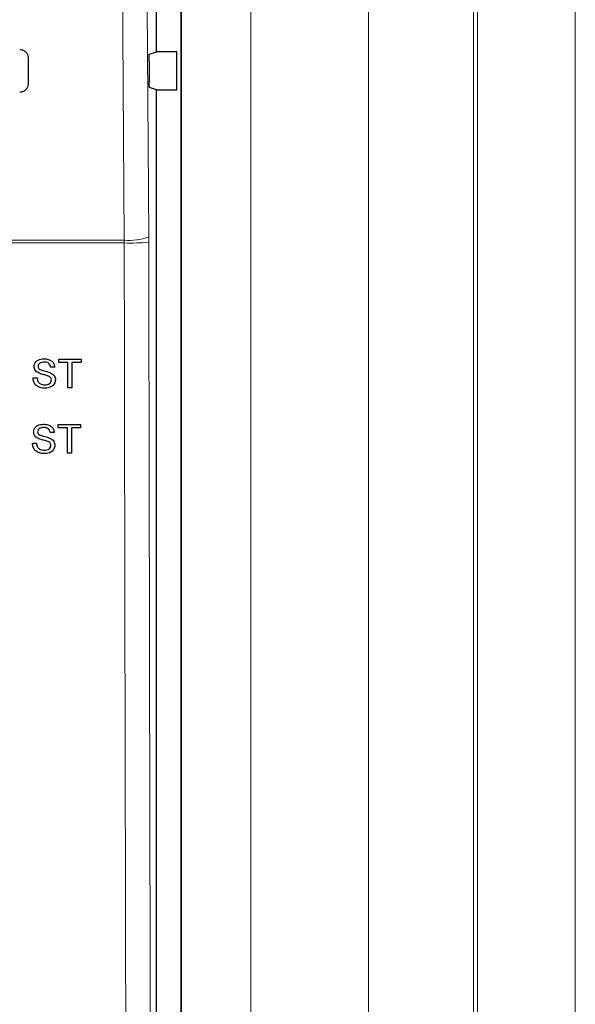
# Paper-space layout 'Blatt3' of a CAD drawing. Header units: millimetres. Extents: x 5 to 418, y 2 to 292.
# Tile 28 of 93: x 120 to 127, y 186 to 198. Entities that reach past the tile are written whole.
import ezdxf

# ---------------------------------------------------------------- set-up
doc = ezdxf.new("R2010")
doc.units = ezdxf.units.MM

psp = doc.layouts.new('Blatt3')

# ---------------------------------------------------------------- linework, layer by layer
at = {"color": 7, "linetype": 'Continuous', "lineweight": 18}
for p, q in [((124.6372, 160.6361), (124.6372, 210.523)), ((125.9808, 210.523), (125.9808, 160.6361)), ((126.0341, 160.5828), (126.0341, 210.523)), ((127.2824, 210.523), (127.2824, 160.5828)), ((122.2461, 174.7058), (122.2461, 208.5069)), ((123.1344, 208.5069), (123.1344, 174.7058)), ((121.8296, 195.6145), (121.8293, 195.6847)), ((121.5161, 195.6054), (117.4557, 195.6054)), ((117.4578, 195.6405), (121.5156, 195.6405)), ((121.5156, 195.6405), (121.5161, 195.6054))]:
    psp.add_line(p, q, dxfattribs=at)
at = {"color": 7, "linetype": 'Continuous', "lineweight": 25}
for p, q in [((122.245, 174.7069), (122.245, 208.5057)), ((121.9295, 198.0505), (121.9295, 198.5622)), ((120.2866, 197.973), (120.2874, 197.6397)), ((121.8375, 198.0199), (121.9295, 198.0505)), ((122.1867, 198.0505), (121.9295, 198.0505)), ((122.1867, 197.5622), (122.1867, 198.0505)), ((121.8332, 197.9255), (121.835, 197.6645)), ((121.9295, 197.5622), (121.8393, 197.5922)), ((121.9295, 174.9559), (121.9295, 197.5622)), ((121.9295, 197.5622), (122.1867, 197.5622)), ((120.4913, 194.1252), (120.4912, 194.1252)), ((120.6788, 194.1205), (120.6786, 194.1205)), ((120.6788, 194.0782), (120.6786, 194.0782)), ((120.6788, 194.0782), (120.6788, 194.1205)), ((120.6788, 194.1205), (120.9653, 194.1205)), ((120.7962, 194.0782), (120.6788, 194.0782)), ((120.7959, 193.7538), (120.7959, 194.0485)), ((120.7962, 193.7538), (120.7962, 194.0782)), ((120.9653, 194.0782), (120.8479, 194.0782)), ((120.8479, 194.0782), (120.8479, 193.7538)), ((120.9653, 194.1205), (120.9653, 194.0782)), ((120.3641, 194.0248), (120.3639, 194.0248)), ((120.4182, 193.9456), (120.4179, 193.9456)), ((120.5755, 194.0171), (120.5752, 194.0171)), ((120.6271, 194.0171), (120.5755, 194.0171)), ((120.35, 193.8808), (120.3497, 193.8808)), ((120.35, 193.8808), (120.4017, 193.8808)), ((120.5458, 193.9049), (120.5455, 193.9049)), ((120.5849, 193.8554), (120.5845, 193.8554)), ((120.5035, 193.7491), (120.5031, 193.7491)), ((120.7962, 193.7538), (120.7959, 193.7538)), ((120.8479, 193.7538), (120.7962, 193.7538)), ((120.3572, 193.1893), (120.357, 193.1893)), ((120.4843, 193.2897), (120.4843, 193.2897)), ((120.5685, 193.1816), (120.5683, 193.1816)), ((120.6202, 193.1816), (120.5685, 193.1816)), ((120.6719, 193.2427), (120.6716, 193.2427)), ((120.6719, 193.285), (120.6717, 193.285)), ((120.6719, 193.2427), (120.6719, 193.285)), ((120.6719, 193.285), (120.9584, 193.285)), ((120.7893, 193.2427), (120.6719, 193.2427)), ((120.7889, 192.9183), (120.7889, 193.2134)), ((120.7893, 192.9183), (120.7893, 193.2427)), ((120.9584, 193.2427), (120.841, 193.2427)), ((120.841, 193.2427), (120.841, 192.9183)), ((120.9584, 193.285), (120.9584, 193.2427)), ((120.3431, 193.0452), (120.3427, 193.0452)), ((120.3431, 193.0452), (120.3947, 193.0452)), ((120.4113, 193.11), (120.411, 193.11)), ((120.5389, 193.0694), (120.5385, 193.0694)), ((120.4965, 192.9136), (120.4962, 192.9136)), ((120.5779, 193.0199), (120.5776, 193.0199)), ((120.7893, 192.9183), (120.7889, 192.9183)), ((120.841, 192.9183), (120.7893, 192.9183))]:
    psp.add_line(p, q, dxfattribs=at)
at = {"color": 7, "linetype": 'Continuous', "lineweight": 18, "flags": 128}
for points in [[(121.5156, 195.6405), (121.511, 196.3012), (121.4923, 198.944), (121.4322, 207.4343)], [(121.7462, 207.4785), (121.7878, 201.5795), (121.8293, 195.6847)]]:
    psp.add_lwpolyline(points, dxfattribs=at)
at = {"color": 7, "linetype": 'Continuous', "lineweight": 18}
for centre, radius, start, end in [((121.5787, 196.3279), 0.6903, 264.75697, 291.28619), ((121.5808, 198.7757), 3.171, 268.83046, 274.50021)]:
    psp.add_arc(centre, radius, start, end, dxfattribs=at)
at = {"color": 7, "linetype": 'Continuous', "lineweight": 25}
for points, knots in [([(120.1795, 198.0798), (120.1854, 198.0795), (120.2032, 198.0786), (120.2318, 198.0684), (120.2605, 198.046), (120.2801, 198.0151), (120.2863, 197.9891), (120.2866, 197.975), (120.2866, 197.973)], [0, 0, 0, 0, 0.1046692, 0.317023, 0.5307428, 0.746575, 0.9639054, 1, 1, 1, 1]), ([(121.8332, 197.9255), (121.8332, 197.9348), (121.8331, 197.9535), (121.8337, 197.9801), (121.8347, 198.0015), (121.836, 198.0165), (121.837, 198.0187), (121.8375, 198.0199)], [0, 0, 0, 0, 0.1983621, 0.396713, 0.5954388, 0.7952465, 1, 1, 1, 1]), ([(120.2874, 197.6397), (120.2871, 197.6336), (120.2862, 197.6153), (120.2756, 197.5861), (120.2525, 197.5572), (120.2212, 197.5378), (120.1953, 197.5319), (120.1814, 197.5316), (120.1795, 197.5316)], [0, 0, 0, 0, 0.1086494, 0.3253892, 0.5407101, 0.7539172, 0.9656881, 1, 1, 1, 1]), ([(121.8393, 197.5922), (121.8388, 197.5933), (121.8378, 197.5955), (121.8365, 197.6104), (121.8355, 197.6321), (121.8351, 197.6517), (121.8351, 197.6627), (121.835, 197.6645)], [0, 0, 0, 0, 0.2392868, 0.4785981, 0.7171951, 0.9543381, 1, 1, 1, 1]), ([(120.3638, 194.0248), (120.365, 194.0361), (120.3675, 194.0587), (120.3857, 194.0883), (120.4254, 194.1189), (120.4639, 194.1226), (120.491, 194.1252)], [0, 0, 0, 0, 0.1870287, 0.3741238, 0.5611402, 1, 1, 1, 1]), ([(120.3641, 194.0248), (120.3653, 194.0361), (120.3678, 194.0587), (120.3861, 194.0883), (120.4257, 194.1189), (120.4643, 194.1226), (120.4913, 194.1252)], [0, 0, 0, 0, 0.1870287, 0.3741238, 0.5611402, 1, 1, 1, 1]), ([(120.4934, 194.0829), (120.4834, 194.0826), (120.4635, 194.0818), (120.437, 194.0716), (120.419, 194.0517), (120.4169, 194.036), (120.4158, 194.0282)], [0, 0, 0, 0, 0.2812903, 0.5608202, 0.7806803, 1, 1, 1, 1]), ([(120.4913, 194.1252), (120.5095, 194.1241), (120.5457, 194.1218), (120.5926, 194.0987), (120.6212, 194.0598), (120.6252, 194.0313), (120.6271, 194.0171)], [0, 0, 0, 0, 0.2807972, 0.5601508, 0.7798767, 1, 1, 1, 1]), ([(120.5751, 194.0171), (120.5732, 194.0281), (120.5692, 194.0499), (120.5397, 194.0799), (120.5107, 194.0818), (120.493, 194.0829)], [0, 0, 0, 0, 0.2810967, 0.5602874, 1, 1, 1, 1]), ([(120.5755, 194.0171), (120.5735, 194.0281), (120.5696, 194.0499), (120.54, 194.0799), (120.5111, 194.0818), (120.4934, 194.0829)], [0, 0, 0, 0, 0.2810967, 0.5602874, 1, 1, 1, 1]), ([(120.4179, 193.9456), (120.4096, 193.9502), (120.3932, 193.9596), (120.3696, 193.9853), (120.366, 194.0099), (120.3638, 194.0248)], [0, 0, 0, 0, 0.2814452, 0.5622732, 1, 1, 1, 1]), ([(120.4182, 193.9456), (120.41, 193.9502), (120.3935, 193.9596), (120.37, 193.9853), (120.3663, 194.0099), (120.3641, 194.0248)], [0, 0, 0, 0, 0.2814452, 0.5622732, 1, 1, 1, 1]), ([(120.4158, 194.0282), (120.4164, 194.0214), (120.4175, 194.0091), (120.4254, 193.9999), (120.4289, 193.9958)], [0, 0, 0, 0, 0.5596169, 1, 1, 1, 1]), ([(120.5455, 193.9049), (120.531, 193.9096), (120.5072, 193.9172), (120.4734, 193.9258), (120.445, 193.9339), (120.4269, 193.9417), (120.4179, 193.9456)], [0, 0, 0, 0, 0.3399393, 0.5600249, 0.7800825, 1, 1, 1, 1]), ([(120.5458, 193.9049), (120.5314, 193.9096), (120.5075, 193.9172), (120.4737, 193.9258), (120.4453, 193.9339), (120.4272, 193.9417), (120.4182, 193.9456)], [0, 0, 0, 0, 0.33993933, 0.56002492, 0.78008245, 1, 1, 1, 1]), ([(120.4289, 193.9958), (120.4444, 193.9881), (120.47, 193.9753), (120.5089, 193.9668), (120.5414, 193.9583), (120.5625, 193.9505), (120.573, 193.9466)], [0, 0, 0, 0, 0.3384083, 0.5589741, 0.7795351, 1, 1, 1, 1]), ([(120.573, 193.9466), (120.5827, 193.9417), (120.6021, 193.9318), (120.6231, 193.9093), (120.6348, 193.8835), (120.636, 193.8665), (120.6365, 193.8579)], [0, 0, 0, 0, 0.2803713, 0.5599089, 0.7798589, 1, 1, 1, 1]), ([(120.5031, 193.7491), (120.4818, 193.7502), (120.4392, 193.7524), (120.3856, 193.7831), (120.3554, 193.8307), (120.3516, 193.8641), (120.3497, 193.8808)], [0, 0, 0, 0, 0.2808135, 0.5595629, 0.7796198, 1, 1, 1, 1]), ([(120.5035, 193.7491), (120.4821, 193.7502), (120.4396, 193.7524), (120.386, 193.7831), (120.3558, 193.8307), (120.3519, 193.8641), (120.35, 193.8808)], [0, 0, 0, 0, 0.2808135, 0.5595629, 0.7796198, 1, 1, 1, 1]), ([(120.4017, 193.8808), (120.4038, 193.8668), (120.4079, 193.8389), (120.4351, 193.8084), (120.4683, 193.7938), (120.4902, 193.7922), (120.5012, 193.7915)], [0, 0, 0, 0, 0.28063197, 0.55867442, 0.77919731, 1, 1, 1, 1]), ([(120.5009, 193.7915), (120.5119, 193.7921), (120.5338, 193.7935), (120.5621, 193.807), (120.5808, 193.8296), (120.5833, 193.8468), (120.5845, 193.8554)], [0, 0, 0, 0, 0.28091717, 0.56081274, 0.7805018, 1, 1, 1, 1]), ([(120.5012, 193.7915), (120.5122, 193.7921), (120.5341, 193.7935), (120.5625, 193.807), (120.5811, 193.8296), (120.5836, 193.8468), (120.5849, 193.8554)], [0, 0, 0, 0, 0.2809172, 0.5608127, 0.7805018, 1, 1, 1, 1]), ([(120.6365, 193.8579), (120.6336, 193.8401), (120.6277, 193.8043), (120.5781, 193.7577), (120.5318, 193.7524), (120.5035, 193.7491)], [0, 0, 0, 0, 0.2799417, 0.5600797, 1, 1, 1, 1]), ([(120.5845, 193.8554), (120.5839, 193.8618), (120.5828, 193.8744), (120.5693, 193.8937), (120.5545, 193.9007), (120.5455, 193.9049)], [0, 0, 0, 0, 0.2800885, 0.5599705, 1, 1, 1, 1]), ([(120.5849, 193.8554), (120.5843, 193.8618), (120.5831, 193.8744), (120.5697, 193.8937), (120.5549, 193.9007), (120.5458, 193.9049)], [0, 0, 0, 0, 0.2800885, 0.5599705, 1, 1, 1, 1]), ([(120.3568, 193.1893), (120.3581, 193.2006), (120.3605, 193.2232), (120.3788, 193.2528), (120.4185, 193.2834), (120.457, 193.2871), (120.484, 193.2897)], [0, 0, 0, 0, 0.1870287, 0.3741238, 0.5611402, 1, 1, 1, 1]), ([(120.4109, 193.11), (120.4027, 193.1147), (120.3862, 193.124), (120.3627, 193.1498), (120.359, 193.1743), (120.3568, 193.1893)], [0, 0, 0, 0, 0.2814452, 0.5622732, 1, 1, 1, 1]), ([(120.3572, 193.1893), (120.3584, 193.2006), (120.3608, 193.2232), (120.3791, 193.2528), (120.4188, 193.2834), (120.4573, 193.2871), (120.4843, 193.2897)], [0, 0, 0, 0, 0.1870287, 0.3741238, 0.5611402, 1, 1, 1, 1]), ([(120.4113, 193.11), (120.403, 193.1147), (120.3866, 193.124), (120.363, 193.1498), (120.3594, 193.1743), (120.3572, 193.1893)], [0, 0, 0, 0, 0.2814452, 0.5622732, 1, 1, 1, 1]), ([(120.4864, 193.2474), (120.4764, 193.247), (120.4565, 193.2463), (120.4301, 193.236), (120.4121, 193.2162), (120.4099, 193.2005), (120.4088, 193.1927)], [0, 0, 0, 0, 0.2812903, 0.5608202, 0.7806803, 1, 1, 1, 1]), ([(120.4088, 193.1927), (120.4095, 193.1858), (120.4106, 193.1736), (120.4185, 193.1643), (120.422, 193.1603)], [0, 0, 0, 0, 0.5596169, 1, 1, 1, 1]), ([(120.4843, 193.2897), (120.5025, 193.2885), (120.5387, 193.2863), (120.5856, 193.2632), (120.6143, 193.2243), (120.6182, 193.1958), (120.6202, 193.1816)], [0, 0, 0, 0, 0.2807972, 0.5601508, 0.7798767, 1, 1, 1, 1]), ([(120.5682, 193.1816), (120.5662, 193.1925), (120.5623, 193.2144), (120.5327, 193.2444), (120.5038, 193.2462), (120.4861, 193.2474)], [0, 0, 0, 0, 0.2810967, 0.5602874, 1, 1, 1, 1]), ([(120.5685, 193.1816), (120.5666, 193.1925), (120.5626, 193.2144), (120.5331, 193.2444), (120.5041, 193.2462), (120.4864, 193.2474)], [0, 0, 0, 0, 0.2810967, 0.5602874, 1, 1, 1, 1]), ([(120.4962, 192.9136), (120.4748, 192.9147), (120.4323, 192.9169), (120.3787, 192.9476), (120.3485, 192.9952), (120.3446, 193.0285), (120.3427, 193.0452)], [0, 0, 0, 0, 0.2808135, 0.5595629, 0.7796198, 1, 1, 1, 1]), ([(120.4965, 192.9136), (120.4752, 192.9147), (120.4326, 192.9169), (120.379, 192.9476), (120.3488, 192.9952), (120.345, 193.0285), (120.3431, 193.0452)], [0, 0, 0, 0, 0.2808135, 0.5595629, 0.7796198, 1, 1, 1, 1]), ([(120.3947, 193.0452), (120.3968, 193.0313), (120.401, 193.0034), (120.4281, 192.9729), (120.4614, 192.9582), (120.4833, 192.9567), (120.4943, 192.9559)], [0, 0, 0, 0, 0.28063197, 0.55867442, 0.77919731, 1, 1, 1, 1]), ([(120.5385, 193.0694), (120.5241, 193.0741), (120.5002, 193.0817), (120.4664, 193.0902), (120.438, 193.0984), (120.42, 193.1062), (120.4109, 193.11)], [0, 0, 0, 0, 0.33993933, 0.56002492, 0.78008245, 1, 1, 1, 1]), ([(120.5389, 193.0694), (120.5244, 193.0741), (120.5006, 193.0817), (120.4668, 193.0902), (120.4384, 193.0984), (120.4203, 193.1062), (120.4113, 193.11)], [0, 0, 0, 0, 0.3399393, 0.5600249, 0.7800825, 1, 1, 1, 1]), ([(120.422, 193.1603), (120.4374, 193.1525), (120.463, 193.1397), (120.5019, 193.1313), (120.5345, 193.1228), (120.5555, 193.115), (120.566, 193.1111)], [0, 0, 0, 0, 0.3384083, 0.5589741, 0.7795351, 1, 1, 1, 1]), ([(120.5776, 193.0199), (120.577, 193.0262), (120.5758, 193.0389), (120.5624, 193.0582), (120.5476, 193.0651), (120.5385, 193.0694)], [0, 0, 0, 0, 0.2800885, 0.55997049, 1, 1, 1, 1]), ([(120.5779, 193.0199), (120.5773, 193.0262), (120.5761, 193.0389), (120.5627, 193.0582), (120.5479, 193.0651), (120.5389, 193.0694)], [0, 0, 0, 0, 0.2800885, 0.55997049, 1, 1, 1, 1]), ([(120.566, 193.1111), (120.5757, 193.1061), (120.5951, 193.0963), (120.6161, 193.0738), (120.6278, 193.048), (120.629, 193.0309), (120.6296, 193.0224)], [0, 0, 0, 0, 0.2803713, 0.5599089, 0.7798589, 1, 1, 1, 1]), ([(120.4939, 192.9559), (120.5049, 192.9566), (120.5268, 192.958), (120.5552, 192.9715), (120.5739, 192.9941), (120.5763, 193.0113), (120.5776, 193.0199)], [0, 0, 0, 0, 0.2809172, 0.5608127, 0.7805018, 1, 1, 1, 1]), ([(120.4943, 192.9559), (120.5052, 192.9566), (120.5272, 192.958), (120.5555, 192.9715), (120.5742, 192.9941), (120.5767, 193.0113), (120.5779, 193.0199)], [0, 0, 0, 0, 0.2809172, 0.5608127, 0.7805018, 1, 1, 1, 1]), ([(120.6296, 193.0224), (120.6267, 193.0045), (120.6208, 192.9688), (120.5711, 192.9222), (120.5248, 192.9169), (120.4965, 192.9136)], [0, 0, 0, 0, 0.2799417, 0.5600797, 1, 1, 1, 1])]:
    psp.add_open_spline(points, degree=3, knots=knots, dxfattribs=at)
at = {"color": 7, "linetype": 'Continuous', "lineweight": 18}
for points, knots in [([(121.5676, 174.9821), (121.5668, 175.2038), (121.5629, 176.3124), (121.5474, 180.9698), (121.5292, 187.622), (121.5197, 193.3907), (121.5161, 195.6054)], [0, 0, 0, 0, 0.0322876, 0.1614382, 0.6780666, 1, 1, 1, 1]), ([(121.8296, 195.6145), (121.8355, 192.1777), (121.8472, 185.3028), (121.8697, 178.4377), (121.8809, 175.0044)], [0, 0, 0, 0, 0.4998997, 1, 1, 1, 1])]:
    psp.add_open_spline(points, degree=3, knots=knots, dxfattribs=at)

doc.saveas('drawing.dxf')
